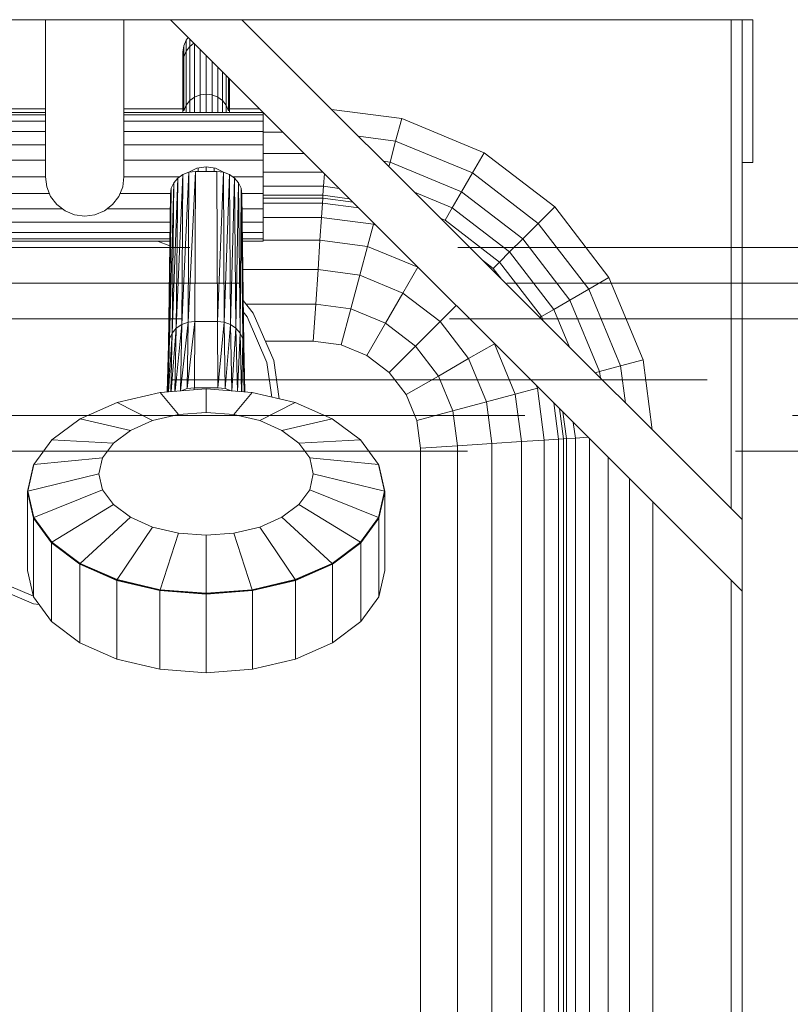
# Model space of a CAD drawing. Header units: millimetres. Extents: x -7237 to 20224, y 4737 to 43478.
# Tile 73 of 88: x 14818 to 15034, y 41900 to 42176. Entities that reach past the tile are written whole.
import ezdxf

# ---------------------------------------------------------------- set-up
doc = ezdxf.new("R2010")
doc.units = ezdxf.units.MM
doc.linetypes.add('ADSK_Штриховая_ш3 п1_5', pattern=[225, 150, -75])
doc.layers.add('A-DETL-____-MBND', color=5, linetype='ADSK_Штриховая_ш3 п1_5', lineweight=20)
doc.layers.add('M-EQPM-____-OTLN', color=50, linetype='Continuous', lineweight=20)

# ---------------------------------------------------------------- blocks, each defined once
blk = doc.blocks.new('Прямая форма - 83 new-609569-В_Этаж 02_Водопровод')
at = {"layer": 'M-EQPM-____-OTLN', "color": 253}
for p, q in [((205, 500), (110, 500)), ((205, 456), (205, 500)), ((227, 500), (205, 500)), ((240, 500), (227, 500)), ((227, 456), (227, 500)), ((400, 340), (240, 500)), ((260, 500), (240, 500)), ((285.9, 500), (260, 500)), ((400, 360), (260, 500)), ((285.9, 500), (397, 500)), ((397, 363), (397, 500)), ((397, 500), (400, 500)), ((400, 500), (403, 500)), ((400, 500), (400, 360)), ((403, 500), (403, 460)), ((243.72, 492.68), (244.37, 494.25)), ((244.37, 494.25), (244.97, 495.03)), ((244.37, 491.19), (244.37, 494.25)), ((245.4, 492.53), (245.4, 494.6)), ((243.5, 491), (243.72, 492.68)), ((243.68, 489.63), (243.5, 491)), ((243.5, 491), (243.5, 487.95)), ((243.5, 487.95), (243.5, 491)), ((243.72, 489.63), (243.72, 492.68)), ((243.72, 489.63), (244.37, 491.19)), ((244.37, 491.19), (245.4, 492.53)), ((244.37, 476.03), (244.37, 491.19)), ((245.4, 492.53), (246.57, 493.43)), ((245.4, 477.33), (245.4, 492.53)), ((246.75, 493.25), (246.75, 478.32)), ((248.32, 491.68), (248.32, 478.95)), ((243.5, 487.95), (243.72, 489.63)), ((243.72, 474.52), (243.72, 489.63)), ((250, 479.16), (250, 490)), ((251.68, 478.95), (251.68, 488.32)), ((243.5, 474), (243.5, 487.95)), ((253.25, 478.32), (253.25, 486.75)), ((254.6, 477.33), (254.6, 485.4)), ((255.63, 476.03), (255.63, 484.37)), ((256.28, 474.52), (256.28, 483.72)), ((256.5, 474), (256.5, 483.5)), ((244.37, 476.03), (245.4, 477.33)), ((245.4, 477.33), (246.75, 478.32)), ((245.4, 474), (245.4, 477.33)), ((246.75, 478.32), (248.32, 478.95)), ((246.75, 478.32), (246.75, 474)), ((248.32, 478.95), (250, 479.16)), ((248.32, 478.95), (248.32, 474)), ((250, 474), (250, 479.16)), ((250, 479.16), (251.68, 478.95)), ((251.68, 478.95), (253.25, 478.32)), ((251.68, 474), (251.68, 478.95)), ((253.25, 478.32), (254.6, 477.33)), ((253.25, 474), (253.25, 478.32)), ((254.6, 477.33), (255.63, 476.03)), ((254.6, 474), (254.6, 477.33)), ((92.9, 475), (205, 475)), ((227, 475), (243.5, 475)), ((243.72, 474.52), (244.37, 476.03)), ((244.37, 474), (244.37, 476.03)), ((255.63, 476.03), (256.28, 474.52)), ((255.63, 474), (255.63, 476.03)), ((256.5, 475), (265, 475)), ((285.11, 474.89), (304.73, 472.3)), ((205, 474), (166, 474)), ((205, 473.39), (166, 473.39)), ((166, 471.59), (205, 471.59)), ((266, 474), (227, 474)), ((266, 473.39), (227, 473.39)), ((227, 471.59), (266, 471.59)), ((266, 474), (266, 473.39)), ((266, 473.39), (266, 471.59)), ((266, 471.59), (266, 468.73)), ((303.04, 466), (304.73, 472.3)), ((304.73, 472.3), (327.78, 462.76)), ((205, 468.73), (166, 468.73)), ((266, 468.73), (227, 468.73)), ((266, 468.73), (266, 465)), ((266, 468.53), (271.47, 468.53)), ((292.63, 467.37), (303.04, 466)), ((301.47, 460.13), (303.04, 466)), ((303.04, 466), (324.52, 457.11)), ((166, 465), (205, 465)), ((266, 465), (227, 465)), ((266, 460.66), (266, 465)), ((205, 460.66), (166, 460.66)), ((266, 460.66), (227, 460.66)), ((266, 462.5), (277.5, 462.5)), ((266, 456), (266, 460.66)), ((324.52, 457.11), (327.78, 462.76)), ((327.78, 462.76), (347.57, 447.57)), ((245.19, 457.33), (247.41, 458.41)), ((247.41, 458.41), (250, 458.81)), ((247.8, 457.52), (247.8, 458.47)), ((250, 458.81), (252.59, 458.41)), ((250, 457.52), (250, 458.81)), ((252.2, 457.52), (252.2, 458.47)), ((252.59, 458.41), (254.81, 457.33)), ((299.63, 460.37), (301.47, 460.13)), ((301.13, 458.87), (301.47, 460.13)), ((301.47, 460.13), (321.48, 451.84)), ((403, 460), (400, 460)), ((205, 456), (166, 456)), ((205.37, 453.15), (205, 456)), ((226.63, 453.15), (227, 456)), ((242.54, 456), (227, 456)), ((242.05, 455.66), (240.48, 412.23)), ((240.48, 412.23), (242.05, 455.66)), ((240.94, 454.34), (242.05, 455.66)), ((240.94, 454.34), (242.05, 455.66)), ((243.5, 456.67), (241.65, 413.6)), ((241.65, 413.6), (243.5, 456.67)), ((241.65, 413.6), (242.05, 455.66)), ((242.05, 455.66), (241.65, 413.6)), ((242.05, 455.66), (243.5, 456.67)), ((242.05, 455.66), (243.5, 456.67)), ((245.19, 457.3), (243.18, 414.64)), ((243.18, 414.64), (245.19, 457.3)), ((243.18, 414.64), (243.5, 456.67)), ((243.5, 456.67), (243.18, 414.64)), ((243.5, 456.67), (245.19, 457.3)), ((243.5, 456.67), (245.19, 457.3)), ((247, 457.52), (244.95, 415.3)), ((244.95, 415.3), (247, 457.52)), ((244.95, 415.3), (245.19, 457.3)), ((245.19, 457.3), (244.95, 415.3)), ((247, 457.52), (245.19, 457.3)), ((245.19, 457.3), (247, 457.52)), ((246.85, 415.53), (247, 457.52)), ((246.85, 415.53), (247, 457.52)), ((253, 457.52), (247, 457.52)), ((253, 457.52), (247, 457.52)), ((253.15, 415.53), (253, 457.52)), ((253, 457.52), (253.15, 415.53)), ((253, 457.52), (254.81, 457.3)), ((253, 457.52), (254.81, 457.3)), ((254.81, 457.3), (253.15, 415.53)), ((253.15, 415.53), (254.81, 457.3)), ((255.05, 415.3), (254.81, 457.3)), ((254.81, 457.3), (255.05, 415.3)), ((254.81, 457.3), (256.5, 456.67)), ((254.81, 457.3), (256.5, 456.67)), ((256.5, 456.67), (255.05, 415.3)), ((255.05, 415.3), (256.5, 456.67)), ((256.83, 414.64), (256.5, 456.67)), ((256.5, 456.67), (256.83, 414.64)), ((256.5, 456.67), (257.95, 455.66)), ((256.5, 456.67), (257.95, 455.66)), ((257.95, 455.66), (256.83, 414.64)), ((256.83, 414.64), (257.95, 455.66)), ((257.46, 456), (266, 456)), ((258.35, 413.6), (257.95, 455.66)), ((257.95, 455.66), (258.35, 413.6)), ((257.95, 455.66), (259.06, 454.34)), ((257.95, 455.66), (259.06, 454.34)), ((266, 457.32), (282.68, 457.32)), ((266, 451.34), (266, 456)), ((282.84, 453.35), (283.08, 456.92)), ((321.48, 451.84), (324.52, 457.11)), ((324.52, 457.11), (342.96, 442.96)), ((205.37, 453.15), (206.47, 450.5)), ((225.53, 450.5), (226.63, 453.15)), ((240.24, 452.81), (239.5, 408.93)), ((239.5, 408.93), (240.24, 452.81)), ((240.94, 454.34), (239.75, 410.64)), ((239.75, 410.64), (240.94, 454.34)), ((239.75, 410.64), (240.24, 452.81)), ((240.24, 452.81), (239.75, 410.64)), ((240, 451.17), (240.24, 452.81)), ((240, 451.17), (240.24, 452.81)), ((240.24, 452.81), (240.94, 454.34)), ((240.24, 452.81), (240.94, 454.34)), ((240.48, 412.23), (240.94, 454.34)), ((240.94, 454.34), (240.48, 412.23)), ((259.06, 454.34), (258.35, 413.6)), ((258.35, 413.6), (259.06, 454.34)), ((259.52, 412.23), (259.06, 454.34)), ((259.06, 454.34), (259.52, 412.23)), ((259.06, 454.34), (259.76, 452.81)), ((259.76, 452.81), (259.06, 454.34)), ((259.76, 452.81), (259.52, 412.23)), ((259.52, 412.23), (259.76, 452.81)), ((260.25, 410.64), (259.76, 452.81)), ((259.76, 452.81), (260.25, 410.64)), ((259.76, 452.81), (260, 451.17)), ((260, 451.17), (259.76, 452.81)), ((266, 453.35), (282.84, 453.35)), ((282.68, 450.85), (282.84, 453.35)), ((282.84, 453.35), (287.23, 452.77)), ((206.13, 451.34), (166, 451.34)), ((206.47, 450.5), (208.22, 448.22)), ((223.78, 448.22), (225.53, 450.5)), ((225.87, 451.34), (240.02, 451.34)), ((239.5, 408.93), (240, 451.17)), ((240, 451.17), (239.5, 408.93)), ((259.98, 451.34), (266, 451.34)), ((260.5, 408.93), (260, 451.17)), ((260, 451.17), (260.25, 410.64)), ((260, 451.17), (260.5, 408.93)), ((260.25, 410.64), (260, 451.17)), ((266, 451.34), (266, 447)), ((282.68, 450.85), (266, 450.85)), ((282.62, 450), (266, 450)), ((282.53, 448.64), (282.62, 450)), ((282.62, 450), (282.68, 450.85)), ((291.12, 448.88), (282.62, 450)), ((290.13, 449.87), (282.68, 450.85)), ((308.31, 451.69), (318.87, 447.32)), ((318.87, 447.32), (321.48, 451.84)), ((321.48, 451.84), (338.66, 438.66)), ((209.81, 447), (166, 447)), ((208.22, 448.22), (210.5, 446.47)), ((221.5, 446.47), (223.78, 448.22)), ((222.19, 447), (239.95, 447)), ((260.03, 447), (266, 447)), ((266, 448.64), (282.53, 448.64)), ((266, 447), (266, 443.27)), ((282.27, 444.64), (282.53, 448.64)), ((282.53, 448.64), (292.7, 447.3)), ((316.86, 443.85), (318.87, 447.32)), ((318.87, 447.32), (334.96, 434.96)), ((342.96, 442.96), (347.57, 447.57)), ((347.57, 447.57), (362.76, 427.78)), ((210.5, 446.47), (213.15, 445.37)), ((213.15, 445.37), (216, 445)), ((216, 445), (218.85, 445.37)), ((218.85, 445.37), (221.5, 446.47)), ((266, 444.64), (282.27, 444.64)), ((281.85, 438.28), (282.27, 444.64)), ((296.81, 442.73), (282.27, 444.64)), ((315.65, 444.35), (316.86, 443.85)), ((239.91, 443.27), (166, 443.27)), ((260.05, 443.27), (266, 443.27)), ((266, 443.27), (266, 440.41)), ((296.81, 442.73), (295.15, 436.53)), ((297.6, 442.4), (296.81, 442.73)), ((316.86, 443.85), (332.13, 432.13)), ((338.66, 438.66), (342.96, 442.96)), ((342.96, 442.96), (357.11, 424.52)), ((166, 440.41), (239.87, 440.41)), ((166, 438.61), (239.85, 438.61)), ((260.07, 440.41), (266, 440.41)), ((260.08, 438.61), (266, 438.61)), ((266, 440.41), (266, 438.61)), ((266, 438.61), (266, 438)), ((334.96, 434.96), (338.66, 438.66)), ((338.66, 438.66), (351.84, 421.48)), ((166, 438), (239.84, 438)), ((239.83, 436.67), (236.39, 438)), ((260.08, 438), (266, 438)), ((281.85, 438.28), (266, 438.28)), ((281.85, 438.28), (281.31, 430)), ((295.15, 436.53), (281.85, 438.28)), ((295.15, 436.53), (292.99, 428.46)), ((309.26, 430.69), (295.15, 436.53)), ((332.13, 432.13), (334.96, 434.96)), ((334.96, 434.96), (347.32, 418.87)), ((309.26, 430.69), (305.09, 423.45)), ((327.35, 432.65), (330.35, 430.35)), ((330.35, 430.35), (332.13, 432.13)), ((330.35, 430.35), (332.65, 427.35)), ((332.13, 432.13), (343.85, 416.86)), ((281.31, 430), (260.25, 430)), ((281.31, 430), (280.68, 420.35)), ((292.99, 428.46), (281.31, 430)), ((292.99, 428.46), (290.47, 419.06)), ((305.09, 423.45), (292.99, 428.46)), ((357.11, 424.52), (362.76, 427.78)), ((362.76, 427.78), (372.3, 404.73)), ((305.09, 423.45), (300.22, 415.02)), ((315.48, 415.48), (305.09, 423.45)), ((351.84, 421.48), (357.11, 424.52)), ((357.11, 424.52), (366, 403.04)), ((260.35, 421.38), (263.16, 417.86)), ((280.68, 420.35), (261.42, 420.35)), ((280.68, 420.35), (280, 410)), ((290.47, 419.06), (280.68, 420.35)), ((320, 420), (315.48, 415.48)), ((347.32, 418.87), (351.84, 421.48)), ((351.84, 421.48), (360.13, 401.47)), ((261.45, 416.83), (260.39, 418.15)), ((266.99, 404.03), (261.45, 416.83)), ((263.16, 417.86), (268.91, 404.58)), ((290.47, 419.06), (287.76, 408.98)), ((300.22, 415.02), (290.47, 419.06)), ((343.42, 416.62), (343.85, 416.86)), ((343.85, 416.86), (347.32, 418.87)), ((343.85, 416.86), (344.35, 415.65)), ((347.32, 418.87), (351.69, 408.31)), ((241.65, 413.6), (240.2, 395.88)), ((240.2, 395.88), (241.65, 413.6)), ((240.48, 412.23), (241.65, 413.6)), ((241.65, 413.6), (240.48, 412.23)), ((241.26, 395.96), (241.65, 413.6)), ((241.65, 413.6), (241.26, 395.96)), ((243.18, 414.64), (241.33, 395.96)), ((241.33, 395.96), (243.18, 414.64)), ((241.65, 413.6), (243.18, 414.64)), ((243.18, 414.64), (241.65, 413.6)), ((242.83, 396.07), (243.18, 414.64)), ((243.18, 414.64), (242.83, 396.07)), ((244.95, 415.3), (242.84, 396.08)), ((242.84, 396.08), (244.95, 415.3)), ((243.18, 414.64), (244.95, 415.3)), ((244.95, 415.3), (243.18, 414.64)), ((246.85, 415.53), (244.7, 396.71)), ((244.7, 396.71), (246.85, 415.53)), ((244.7, 396.71), (244.95, 415.3)), ((244.95, 415.3), (244.7, 396.71)), ((244.95, 415.3), (246.85, 415.53)), ((246.85, 415.53), (244.95, 415.3)), ((246.69, 396.94), (246.85, 415.53)), ((246.69, 396.94), (246.85, 415.53)), ((253.15, 415.53), (246.85, 415.53)), ((253.15, 415.53), (246.85, 415.53)), ((253.31, 396.94), (253.15, 415.53)), ((253.15, 415.53), (253.31, 396.94)), ((253.15, 415.53), (255.05, 415.3)), ((255.05, 415.3), (253.15, 415.53)), ((255.05, 415.3), (253.31, 396.94)), ((253.31, 396.94), (255.05, 415.3)), ((255.3, 396.71), (255.05, 415.3)), ((255.05, 415.3), (255.3, 396.71)), ((255.05, 415.3), (256.83, 414.64)), ((256.83, 414.64), (255.05, 415.3)), ((256.83, 414.64), (255.3, 396.71)), ((255.3, 396.71), (256.83, 414.64)), ((257.17, 396.07), (256.83, 414.64)), ((256.83, 414.64), (257.17, 396.07)), ((256.83, 414.64), (258.35, 413.6)), ((258.35, 413.6), (256.83, 414.64)), ((258.35, 413.6), (257.17, 396.07)), ((257.17, 396.07), (258.35, 413.6)), ((258.74, 395.96), (258.35, 413.6)), ((258.35, 413.6), (258.74, 395.96)), ((258.35, 413.6), (259.52, 412.23)), ((259.52, 412.23), (258.35, 413.6)), ((300.22, 415.02), (295, 405.98)), ((308.6, 408.6), (300.22, 415.02)), ((315.48, 415.48), (308.6, 408.6)), ((323.45, 405.09), (315.48, 415.48)), ((240.48, 412.23), (239.48, 395.82)), ((239.48, 395.82), (240.48, 412.23)), ((239.75, 410.64), (240.48, 412.23)), ((240.48, 412.23), (239.75, 410.64)), ((240.07, 395.87), (240.48, 412.23)), ((240.48, 412.23), (240.07, 395.87)), ((259.52, 412.23), (258.81, 395.95)), ((258.81, 395.95), (259.52, 412.23)), ((259.93, 395.87), (259.52, 412.23)), ((259.52, 412.23), (259.93, 395.87)), ((259.52, 412.23), (260.25, 410.64)), ((260.25, 410.64), (259.52, 412.23)), ((239.13, 395.8), (239.5, 408.93)), ((239.5, 408.93), (239.13, 395.8)), ((239.75, 410.64), (239.19, 395.8)), ((239.19, 395.8), (239.75, 410.64)), ((239.34, 395.81), (239.75, 410.64)), ((239.75, 410.64), (239.34, 395.81)), ((239.5, 408.93), (239.75, 410.64)), ((239.75, 410.64), (239.5, 408.93)), ((260.25, 410.64), (260.03, 395.86)), ((260.03, 395.86), (260.25, 410.64)), ((260.66, 395.81), (260.25, 410.64)), ((260.25, 410.64), (260.66, 395.81)), ((260.25, 410.64), (260.5, 408.93)), ((260.5, 408.93), (260.25, 410.64)), ((260.87, 395.8), (260.5, 408.93)), ((260.5, 408.93), (260.7, 395.81)), ((260.5, 408.93), (260.87, 395.8)), ((260.7, 395.81), (260.5, 408.93)), ((280, 410), (266.56, 410)), ((280, 410), (266.56, 410)), ((287.76, 408.98), (280, 410)), ((287.76, 408.98), (280, 410)), ((295, 405.98), (287.76, 408.98)), ((295, 405.98), (287.76, 408.98)), ((308.6, 408.6), (301.21, 401.21)), ((315.02, 400.22), (308.6, 408.6)), ((330.69, 409.26), (323.45, 405.09)), ((336.53, 395.15), (330.69, 409.26)), ((301.21, 401.21), (295, 405.98)), ((301.21, 401.21), (295, 405.98)), ((268.4, 394.34), (266.99, 404.03)), ((268.91, 404.58), (270.47, 393.85)), ((323.45, 405.09), (315.02, 400.22)), ((328.46, 392.99), (323.45, 405.09)), ((360.13, 401.47), (366, 403.04)), ((366, 403.04), (372.3, 404.73)), ((366, 403.04), (367.37, 392.63)), ((372.3, 404.73), (374.89, 385.11)), ((305.98, 395), (301.21, 401.21)), ((305.98, 395), (301.21, 401.21)), ((315.02, 400.22), (305.98, 395)), ((319.06, 390.47), (315.02, 400.22)), ((358.87, 401.13), (360.13, 401.47)), ((360.13, 401.47), (360.37, 399.63)), ((342.73, 396.81), (342.4, 397.6)), ((237.08, 395.64), (225.05, 392.78)), ((237.08, 395.64), (225.05, 392.78)), ((250, 396.62), (237.08, 395.64)), ((250, 396.62), (237.08, 395.64)), ((237.08, 395.64), (242.24, 389.45)), ((237.08, 395.64), (242.24, 389.45)), ((244.7, 396.71), (242.96, 396.08)), ((244.7, 396.71), (242.96, 396.08)), ((246.69, 396.94), (244.7, 396.71)), ((246.69, 396.94), (244.7, 396.71)), ((246.55, 396.36), (246.69, 396.94)), ((246.55, 396.36), (246.69, 396.94)), ((253.31, 396.94), (246.69, 396.94)), ((253.31, 396.94), (246.69, 396.94)), ((262.92, 395.64), (250, 396.62)), ((262.92, 395.64), (250, 396.62)), ((250, 396.62), (250, 390.03)), ((250, 396.62), (250, 390.03)), ((255.3, 396.71), (253.31, 396.94)), ((255.3, 396.71), (253.31, 396.94)), ((257.04, 396.08), (255.3, 396.71)), ((257.04, 396.08), (255.3, 396.71)), ((262.92, 395.64), (257.76, 389.45)), ((262.92, 395.64), (257.76, 389.45)), ((274.95, 392.78), (262.92, 395.64)), ((274.95, 392.78), (262.92, 395.64)), ((308.98, 387.76), (305.98, 395)), ((308.98, 387.76), (305.98, 395)), ((336.53, 395.15), (328.46, 392.99)), ((342.73, 396.81), (336.53, 395.15)), ((338.28, 381.85), (336.53, 395.15)), ((344.64, 382.27), (342.73, 396.81)), ((225.05, 392.78), (214.72, 388.23)), ((225.05, 392.78), (214.72, 388.23)), ((225.05, 392.78), (235, 387.73)), ((225.05, 392.78), (235, 387.73)), ((274.95, 392.78), (265, 387.73)), ((274.95, 392.78), (265, 387.73)), ((285.28, 388.23), (274.95, 392.78)), ((285.28, 388.23), (274.95, 392.78)), ((328.46, 392.99), (319.06, 390.47)), ((330, 381.31), (328.46, 392.99)), ((347.3, 392.7), (348.64, 382.53)), ((235, 387.73), (242.24, 389.45)), ((242.24, 389.45), (235, 387.73)), ((250, 390.03), (242.24, 389.45)), ((242.24, 389.45), (250, 390.03)), ((257.76, 389.45), (250, 390.03)), ((250, 390.03), (257.76, 389.45)), ((265, 387.73), (257.76, 389.45)), ((265, 387.73), (257.76, 389.45)), ((319.06, 390.47), (308.98, 387.76)), ((320.35, 380.68), (319.06, 390.47)), ((350, 382.62), (348.88, 391.12)), ((349.87, 390.13), (350.85, 382.68)), ((214.72, 388.23), (206.79, 382.31)), ((214.72, 388.23), (206.79, 382.31)), ((214.72, 388.23), (228.79, 384.99)), ((214.72, 388.23), (228.79, 384.99)), ((228.79, 384.99), (235, 387.73)), ((235, 387.73), (228.79, 384.99)), ((271.21, 384.99), (265, 387.73)), ((271.21, 384.99), (265, 387.73)), ((285.28, 388.23), (271.21, 384.99)), ((285.28, 388.23), (271.21, 384.99)), ((293.21, 382.31), (285.28, 388.23)), ((293.21, 382.31), (285.28, 388.23)), ((310, 380), (308.98, 387.76)), ((308.98, 387.76), (310, 380)), ((352.77, 387.23), (353.35, 382.84)), ((224.02, 381.43), (228.79, 384.99)), ((228.79, 384.99), (224.02, 381.43)), ((275.98, 381.43), (271.21, 384.99)), ((275.98, 381.43), (271.21, 384.99)), ((206.79, 382.31), (201.8, 375.4)), ((206.79, 382.31), (201.8, 375.4)), ((206.79, 382.31), (224.02, 381.43)), ((206.79, 382.31), (224.02, 381.43)), ((224.02, 381.43), (221.02, 377.28)), ((224.02, 381.43), (221.02, 377.28)), ((293.21, 382.31), (275.98, 381.43)), ((293.21, 382.31), (275.98, 381.43)), ((278.98, 377.28), (275.98, 381.43)), ((278.98, 377.28), (275.98, 381.43)), ((298.2, 375.4), (293.21, 382.31)), ((298.2, 375.4), (293.21, 382.31)), ((320.35, 380.68), (310, 380)), ((330, 381.31), (320.35, 380.68)), ((320.35, -380.68), (320.35, 380.68)), ((338.28, 381.85), (330, 381.31)), ((330, -381.31), (330, 381.31)), ((344.64, 382.27), (338.28, 381.85)), ((338.28, -381.85), (338.28, 381.85)), ((348.64, 382.53), (344.64, 382.27)), ((344.64, 382.27), (344.64, -382.27)), ((350, 382.62), (348.64, 382.53)), ((348.64, 382.53), (348.64, -382.53)), ((350.85, 382.68), (350, 382.62)), ((350, -382.62), (350, 382.62)), ((350.85, 382.68), (353.35, 382.84)), ((350.85, 382.68), (350.85, -382.68)), ((353.35, 382.84), (356.92, 383.08)), ((353.35, 382.84), (353.35, -382.84)), ((357.32, 382.68), (357.32, -383.1)), ((310, -380), (310, 380)), ((310, 380), (310, 0)), ((201.7, 375.34), (200, 367.91)), ((201.7, 375.34), (200, 367.91)), ((201.7, 375.25), (200, 367.83)), ((201.7, 375.25), (200, 367.83)), ((201.8, 375.4), (200.1, 367.99)), ((201.8, 375.4), (200.1, 367.99)), ((201.7, 375.25), (201.7, 375.34)), ((201.7, 375.25), (201.7, 375.34)), ((201.8, 375.4), (221.02, 377.28)), ((201.8, 375.4), (221.02, 377.28)), ((221.02, 377.28), (220, 372.83)), ((221.02, 377.28), (220, 372.83)), ((280, 372.83), (278.98, 377.28)), ((298.2, 375.4), (278.98, 377.28)), ((280, 372.83), (278.98, 377.28)), ((298.2, 375.4), (278.98, 377.28)), ((299.9, 367.99), (298.2, 375.4)), ((299.9, 367.99), (298.2, 375.4)), ((298.3, 375.25), (298.3, 375.34)), ((298.3, 375.25), (298.3, 375.34)), ((300, 367.91), (298.3, 375.34)), ((300, 367.91), (298.3, 375.34)), ((300, 367.83), (298.3, 375.25)), ((300, 367.83), (298.3, 375.25)), ((362.5, 377.5), (362.5, -383.44)), ((200.1, 367.99), (220, 372.83)), ((200.1, 367.99), (220, 372.83)), ((220, 372.83), (221.02, 368.37)), ((220, 372.83), (221.02, 368.37)), ((280, 372.83), (278.98, 368.37)), ((278.98, 368.37), (280, 372.83)), ((299.9, 367.99), (280, 372.83)), ((299.9, 367.99), (280, 372.83)), ((368.53, 371.47), (368.53, -383.84)), ((200, 367.91), (200.1, 367.99)), ((200, 367.91), (200.1, 367.99)), ((200, 367.91), (201.7, 360.49)), ((200, 367.83), (200, 367.91)), ((200, 367.83), (200, 367.91)), ((200, 367.91), (201.7, 360.49)), ((200, 345.8), (200, 367.83)), ((200, 345.8), (200, 367.83)), ((200, 367.83), (201.7, 360.41)), ((200, 367.83), (201.7, 360.41)), ((200.1, 367.99), (201.8, 360.59)), ((200.1, 367.99), (201.8, 360.59)), ((201.8, 360.59), (221.02, 368.37)), ((201.8, 360.59), (221.02, 368.37)), ((221.02, 368.37), (224.02, 364.22)), ((221.02, 368.37), (224.02, 364.22)), ((278.98, 368.37), (275.98, 364.22)), ((275.98, 364.22), (278.98, 368.37)), ((298.2, 360.59), (278.98, 368.37)), ((298.2, 360.59), (278.98, 368.37)), ((298.2, 360.59), (299.9, 367.99)), ((298.2, 360.59), (299.9, 367.99)), ((298.3, 360.49), (300, 367.91)), ((298.3, 360.49), (300, 367.91)), ((298.3, 360.41), (300, 367.83)), ((298.3, 360.41), (300, 367.83)), ((300, 367.91), (299.9, 367.99)), ((300, 367.91), (299.9, 367.99)), ((300, 367.83), (300, 367.91)), ((300, 367.83), (300, 367.91)), ((300, 345.8), (300, 367.83)), ((300, 345.8), (300, 367.83)), ((206.79, 353.68), (224.02, 364.22)), ((206.79, 353.68), (224.02, 364.22)), ((224.02, 364.22), (228.79, 360.66)), ((224.02, 364.22), (228.79, 360.66)), ((275.98, 364.22), (271.21, 360.66)), ((271.21, 360.66), (275.98, 364.22)), ((293.21, 353.68), (275.98, 364.22)), ((293.21, 353.68), (275.98, 364.22)), ((375, 365), (375, -384.26)), ((201.7, 360.41), (201.7, 361.01)), ((201.7, 360.41), (201.7, 361.01)), ((201.7, 360.49), (201.8, 360.59)), ((201.7, 360.49), (201.8, 360.59)), ((201.7, 360.49), (206.7, 353.57)), ((201.7, 360.41), (201.7, 360.49)), ((201.7, 360.41), (201.7, 360.49)), ((201.7, 360.49), (206.7, 353.57)), ((201.7, 338.37), (201.7, 360.41)), ((201.7, 360.41), (206.7, 353.49)), ((201.7, 338.37), (201.7, 360.41)), ((201.7, 360.41), (206.7, 353.49)), ((201.8, 360.59), (206.79, 353.68)), ((201.8, 360.59), (206.79, 353.68)), ((214.72, 347.76), (228.79, 360.66)), ((214.72, 347.76), (228.79, 360.66)), ((228.79, 360.66), (235, 357.93)), ((228.79, 360.66), (235, 357.93)), ((271.21, 360.66), (265, 357.93)), ((265, 357.93), (271.21, 360.66)), ((285.28, 347.76), (271.21, 360.66)), ((285.28, 347.76), (271.21, 360.66)), ((293.21, 353.68), (298.2, 360.59)), ((293.21, 353.68), (298.2, 360.59)), ((293.3, 353.57), (298.3, 360.49)), ((293.3, 353.57), (298.3, 360.49)), ((293.3, 353.49), (298.3, 360.41)), ((293.3, 353.49), (298.3, 360.41)), ((298.3, 360.49), (298.2, 360.59)), ((298.3, 360.49), (298.2, 360.59)), ((298.3, 360.41), (298.3, 361.01)), ((298.3, 360.41), (298.3, 361.01)), ((298.3, 360.41), (298.3, 360.49)), ((298.3, 360.41), (298.3, 360.49)), ((298.3, 338.37), (298.3, 360.41)), ((298.3, 338.37), (298.3, 360.41)), ((400, 360), (400, 340)), ((225.05, 343.21), (235, 357.93)), ((225.05, 343.21), (235, 357.93)), ((235, 357.93), (242.24, 356.21)), ((235, 357.93), (242.24, 356.21)), ((237.08, 340.35), (242.24, 356.21)), ((237.08, 340.35), (242.24, 356.21)), ((250, 355.62), (242.24, 356.21)), ((242.24, 356.21), (250, 355.62)), ((257.76, 356.21), (250, 355.62)), ((250, 355.62), (257.76, 356.21)), ((265, 357.93), (257.76, 356.21)), ((257.76, 356.21), (265, 357.93)), ((262.92, 340.35), (257.76, 356.21)), ((262.92, 340.35), (257.76, 356.21)), ((274.95, 343.21), (265, 357.93)), ((274.95, 343.21), (265, 357.93)), ((206.7, 353.57), (206.79, 353.68)), ((206.7, 353.57), (206.79, 353.68)), ((206.7, 353.57), (214.64, 347.63)), ((206.7, 353.49), (206.7, 353.57)), ((206.7, 353.49), (206.7, 353.57)), ((206.7, 353.57), (214.64, 347.63)), ((206.7, 331.46), (206.7, 353.49)), ((206.7, 353.49), (214.64, 347.55)), ((206.7, 331.46), (206.7, 353.49)), ((206.7, 353.49), (214.64, 347.55)), ((206.79, 353.68), (214.72, 347.76)), ((206.79, 353.68), (214.72, 347.76)), ((250, 339.37), (250, 355.62)), ((250, 339.37), (250, 355.62)), ((285.28, 347.76), (293.21, 353.68)), ((285.28, 347.76), (293.21, 353.68)), ((285.36, 347.63), (293.3, 353.57)), ((285.36, 347.63), (293.3, 353.57)), ((285.36, 347.55), (293.3, 353.49)), ((285.36, 347.55), (293.3, 353.49)), ((293.3, 353.57), (293.21, 353.68)), ((293.3, 353.57), (293.21, 353.68)), ((293.3, 353.49), (293.3, 353.57)), ((293.3, 353.49), (293.3, 353.57)), ((293.3, 331.46), (293.3, 353.49)), ((293.3, 331.46), (293.3, 353.49)), ((214.64, 347.63), (214.72, 347.76)), ((214.64, 347.63), (214.72, 347.76)), ((214.64, 347.63), (225, 343.08)), ((214.64, 347.55), (214.64, 347.63)), ((214.64, 347.55), (214.64, 347.63)), ((214.64, 347.63), (225, 343.08)), ((214.64, 325.52), (214.64, 347.55)), ((214.64, 347.55), (225, 342.99)), ((214.64, 325.52), (214.64, 347.55)), ((214.64, 347.55), (225, 342.99)), ((214.72, 347.76), (225.05, 343.21)), ((214.72, 347.76), (225.05, 343.21)), ((274.95, 343.21), (285.28, 347.76)), ((274.95, 343.21), (285.28, 347.76)), ((275, 343.08), (285.36, 347.63)), ((275, 343.08), (285.36, 347.63)), ((275, 342.99), (285.36, 347.55)), ((275, 342.99), (285.36, 347.55)), ((285.36, 347.63), (285.28, 347.76)), ((285.36, 347.63), (285.28, 347.76)), ((285.36, 347.55), (285.36, 347.63)), ((285.36, 347.55), (285.36, 347.63)), ((285.36, 325.52), (285.36, 347.55)), ((285.36, 325.52), (285.36, 347.55)), ((201.7, 338.37), (200, 345.8)), ((200, 345.8), (201.7, 338.37)), ((300, 345.8), (298.3, 338.37)), ((298.3, 338.37), (300, 345.8)), ((201.65, 336.46), (188.3, 342.04)), ((189.31, 343.77), (201.65, 338.61)), ((225, 343.08), (225.05, 343.21)), ((225, 343.08), (225.05, 343.21)), ((225, 343.08), (237.06, 340.21)), ((225, 342.99), (225, 343.08)), ((225, 342.99), (225, 343.08)), ((225, 343.08), (237.06, 340.21)), ((225, 320.96), (225, 342.99)), ((225, 342.99), (237.06, 340.13)), ((225, 320.96), (225, 342.99)), ((225, 342.99), (237.06, 340.13)), ((225.05, 343.21), (237.08, 340.35)), ((225.05, 343.21), (237.08, 340.35)), ((262.92, 340.35), (274.95, 343.21)), ((262.92, 340.35), (274.95, 343.21)), ((262.94, 340.21), (275, 343.08)), ((262.94, 340.21), (275, 343.08)), ((262.94, 340.13), (275, 342.99)), ((262.94, 340.13), (275, 342.99)), ((275, 343.08), (274.95, 343.21)), ((275, 343.08), (274.95, 343.21)), ((275, 342.99), (275, 343.08)), ((275, 342.99), (275, 343.08)), ((275, 320.96), (275, 342.99)), ((275, 320.96), (275, 342.99)), ((397, -497), (397, 343)), ((237.06, 340.21), (237.08, 340.35)), ((237.06, 340.21), (237.08, 340.35)), ((237.06, 340.21), (250, 339.23)), ((237.06, 340.13), (237.06, 340.21)), ((237.06, 340.13), (237.06, 340.21)), ((237.06, 340.21), (250, 339.23)), ((237.06, 318.09), (237.06, 340.13)), ((237.06, 340.13), (250, 339.15)), ((237.06, 318.09), (237.06, 340.13)), ((237.06, 340.13), (250, 339.15)), ((237.08, 340.35), (250, 339.37)), ((237.08, 340.35), (250, 339.37)), ((250, 339.37), (262.92, 340.35)), ((250, 339.37), (262.92, 340.35)), ((250, 339.23), (262.94, 340.21)), ((250, 339.23), (262.94, 340.21)), ((250, 339.15), (262.94, 340.13)), ((250, 339.15), (262.94, 340.13)), ((250, 339.23), (250, 339.37)), ((250, 339.23), (250, 339.37)), ((250, 339.15), (250, 339.23)), ((250, 339.15), (250, 339.23)), ((250, 317.12), (250, 339.15)), ((250, 317.12), (250, 339.15)), ((262.94, 340.21), (262.92, 340.35)), ((262.94, 340.21), (262.92, 340.35)), ((262.94, 340.13), (262.94, 340.21)), ((262.94, 340.13), (262.94, 340.21)), ((262.94, 318.09), (262.94, 340.13)), ((262.94, 318.09), (262.94, 340.13)), ((400, 340), (400, -497)), ((203.23, 336.25), (201.65, 336.46)), ((206.7, 331.46), (201.7, 338.37)), ((201.7, 338.37), (206.7, 331.46)), ((298.3, 338.37), (293.3, 331.46)), ((293.3, 331.46), (298.3, 338.37)), ((214.64, 325.52), (206.7, 331.46)), ((206.7, 331.46), (214.64, 325.52)), ((293.3, 331.46), (285.36, 325.52)), ((285.36, 325.52), (293.3, 331.46)), ((225, 320.96), (214.64, 325.52)), ((214.64, 325.52), (225, 320.96)), ((285.36, 325.52), (275, 320.96)), ((275, 320.96), (285.36, 325.52)), ((237.06, 318.09), (225, 320.96)), ((225, 320.96), (237.06, 318.09)), ((275, 320.96), (262.94, 318.09)), ((262.94, 318.09), (275, 320.96)), ((250, 317.12), (237.06, 318.09)), ((237.06, 318.09), (250, 317.12)), ((262.94, 318.09), (250, 317.12)), ((250, 317.12), (262.94, 318.09))]:
    blk.add_line(p, q, dxfattribs=at)
blk = doc.blocks.new('Прямая форма - FU - 054-609570-В_Этаж 02_Водопровод')
blk.add_blockref('Прямая форма - 83 new-609569-В_Этаж 02_Водопровод', (0, 0))
blk = doc.blocks.new('83 new_ifc_RVT-1-В_Этаж 02_Водопровод')
at = {"layer": 'M-EQPM-____-OTLN', "color": 253, "lineweight": 20}
blk.add_blockref('Прямая форма - FU - 054-609570-В_Этаж 02_Водопровод', (27110.28, 41675.83), dxfattribs=at)

msp = doc.modelspace()

# ---------------------------------------------------------------- linework, layer by layer
at = {"layer": 'A-DETL-____-MBND', "color": 220}
for p, q in [((15315.66, 42112.05), (14717.85, 42112.05)), ((14729.37, 42102.05), (15299.66, 42102.05)), ((14713.37, 42092.05), (15315.66, 42092.05))]:
    msp.add_line(p, q, dxfattribs=at)
at = {"layer": 'A-DETL-____-MBND', "color": 150}
for p, q in [((15460.48, 42074.96), (14568.37, 42074.96)), ((14584.37, 42064.96), (15444.48, 42064.96)), ((14568.37, 42054.96), (15460.48, 42054.96))]:
    msp.add_line(p, q, dxfattribs=at)

# ---------------------------------------------------------------- block references
at = {"lineweight": 9}
msp.add_blockref('83 new_ifc_RVT-1-В_Этаж 02_Водопровод', (-12490.07, 0), dxfattribs=at)

doc.saveas('drawing.dxf')
